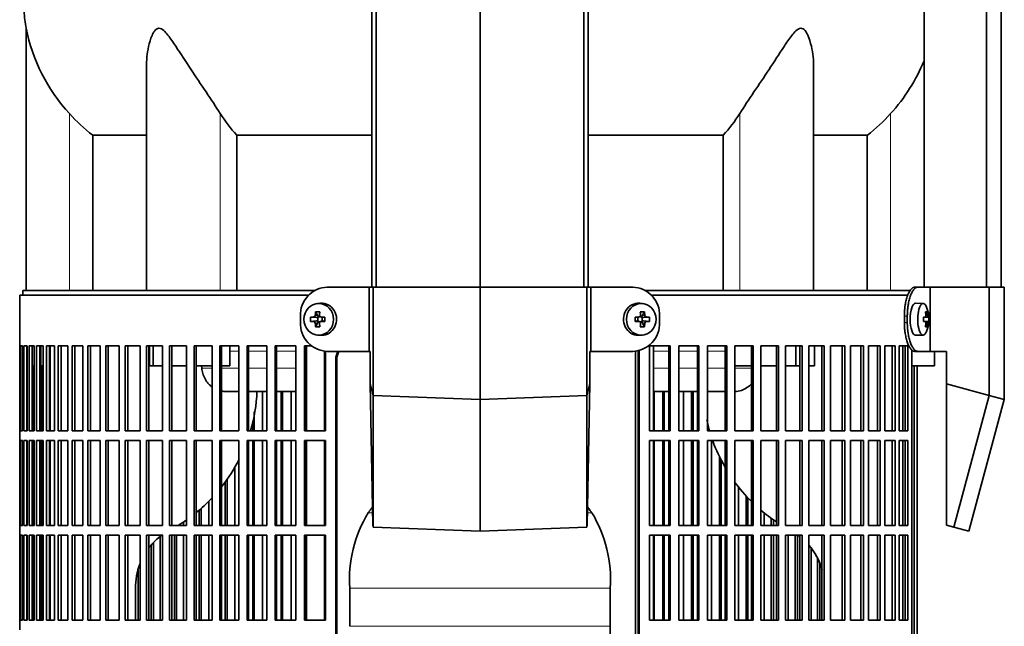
# Model space of a CAD drawing. Header units: millimetres. Extents: x 463 to 1347, y -1623 to 1574.
# Tile 12 of 20: x 470 to 777, y 20 to 209. Entities that reach past the tile are written whole.
import ezdxf

# ---------------------------------------------------------------- set-up
doc = ezdxf.new("R2010")
doc.units = ezdxf.units.MM
for name, color, linetype in [('LOW_334-3', 7, 'Continuous'), ('M5X8_UNI7687', 7, 'Continuous'), ('VSI344-454_FILTR', 7, 'Continuous'), ('VSI344-454_SUPPO', 7, 'Continuous'), ('VSI344-454_TERMI', 7, 'Continuous'), ('VSI344_DIFFUSORE', 7, 'Continuous')]:
    doc.layers.add(name, color=color, linetype=linetype)

# ---------------------------------------------------------------- blocks, each defined once
blk = doc.blocks.new('SE')
at = {"layer": 'LOW_334-3', "color": 7, "linetype": 'Continuous', "lineweight": 35}
for p, q in [((579.38, 787.69), (579.38, 125.69)), ((580.74, 125.69), (580.74, 787.69)), ((613.09, 125.69), (613.09, 787.69)), ((645.44, 125.69), (645.44, 787.69)), ((646.79, 787.69), (646.79, 125.69)), ((751.59, 787.69), (751.59, 125.69)), ((770.98, 125.69), (770.98, 787.69)), ((775.52, 125.69), (775.52, 787.69)), ((751.52, 321.19), (751.52, 125.69))]:
    blk.add_line(p, q, dxfattribs=at)
at = {"layer": 'M5X8_UNI7687', "color": 7, "linetype": 'Continuous', "lineweight": 35}
for p, q in [((563.31, 120.68), (562.46, 120.61)), ((663.72, 120.61), (662.87, 120.68)), ((751.24, 120.62), (748.89, 120.69)), ((561.82, 118.03), (562.58, 116.73)), ((664.36, 118.03), (663.59, 116.73)), ((752.4, 118.03), (751.99, 117.72)), ((560.27, 116.39), (562.12, 116.23)), ((560.27, 115), (562.12, 115.16)), ((561.82, 113.36), (562.58, 114.66)), ((562.52, 115.13), (562.52, 116.26)), ((562.69, 116.44), (563.31, 116.44)), ((563.27, 114.94), (562.69, 114.94)), ((563.39, 116.43), (563.98, 116.23)), ((563.98, 115.16), (563.39, 114.96)), ((563.93, 116.25), (563.93, 115.14)), ((564.66, 116.39), (564.06, 116.23)), ((564.66, 115), (564.06, 115.16)), ((661.51, 116.39), (662.12, 116.23)), ((661.51, 115), (662.12, 115.16)), ((662.2, 116.23), (662.79, 116.43)), ((662.79, 114.96), (662.2, 115.16)), ((662.25, 115.14), (662.25, 116.25)), ((662.84, 116.44), (663.49, 116.44)), ((663.49, 114.94), (662.87, 114.94)), ((664.36, 113.36), (663.59, 114.66)), ((663.66, 116.26), (663.66, 115.13)), ((665.9, 116.39), (664.06, 116.23)), ((665.9, 115), (664.06, 115.16)), ((751.36, 116.35), (751.94, 116.4)), ((751.94, 114.98), (751.36, 115.04)), ((752.96, 116.39), (751.37, 116.27)), ((752.96, 115), (751.37, 115.12)), ((752.4, 113.36), (751.99, 113.67)), ((562.46, 110.78), (563.31, 110.71)), ((662.87, 110.71), (663.72, 110.78)), ((748.89, 110.69), (751.24, 110.76))]:
    blk.add_line(p, q, dxfattribs=at)
at = {"layer": 'M5X8_UNI7687', "color": 4, "linetype": 'Continuous', "lineweight": 9}
for p, q in [((561.73, 116.9), (562.58, 116.73)), ((663.59, 116.73), (664.44, 116.9)), ((752.11, 116.86), (752.59, 116.9)), ((562.12, 116.23), (561.26, 116.4)), ((561.26, 114.98), (562.12, 115.16)), ((562.58, 114.66), (561.73, 114.49)), ((563.53, 116.4), (564.06, 116.23)), ((564.06, 115.16), (563.53, 114.98)), ((662.12, 116.23), (662.64, 116.4)), ((662.64, 114.98), (662.12, 115.16)), ((664.44, 114.49), (663.59, 114.66)), ((664.91, 116.4), (664.06, 116.23)), ((664.06, 115.16), (664.91, 114.98)), ((751.36, 116.35), (751.94, 116.4)), ((751.94, 114.98), (751.36, 115.04)), ((752.76, 116.4), (751.37, 116.28)), ((751.37, 115.11), (752.76, 114.98)), ((752.59, 114.49), (752.1, 114.53))]:
    blk.add_line(p, q, dxfattribs=at)
at = {"layer": 'M5X8_UNI7687', "color": 7, "linetype": 'Continuous', "lineweight": 35}
for centre, radius, start, end in [((561.23, 116.91), 0.507, 274.3811, 359.1806), ((563.54, 116.88), 0.476, 177.2742, 269.1642), ((662.63, 116.88), 0.476, 270.8359, 2.7257), ((664.95, 116.91), 0.507, 180.8192, 265.6192), ((743.05, 115.69), 10, 337.7946, 22.2054), ((571.44, 115.69), 11.19, 176.4519, 183.5481), ((561.23, 114.48), 0.507, 0.8192, 85.6192), ((563.54, 114.51), 0.476, 90.8359, 182.7257), ((530.71, 115.69), 33.96, 358.8317, 1.1683), ((695.46, 115.69), 33.96, 178.8317, 181.1683), ((662.63, 114.51), 0.476, 357.2742, 89.1642), ((664.95, 114.48), 0.507, 94.3811, 179.1806), ((654.73, 115.69), 11.19, 356.4519, 3.5481), ((743.36, 115.69), 9.62, 355.8727, 4.1273)]:
    blk.add_arc(centre, radius, start, end, dxfattribs=at)
for centre in [(562.81, 115.69), (663.36, 115.69)]:
    blk.add_ellipse(centre, major_axis=(0, -4.93), ratio=0.939693, dxfattribs=at)
for centre, major_axis, ratio, start_param, end_param in [((563.67, 115.69), (0, -5), 0.939693, 0, 3.218028), ((662.51, 115.69), (0, -5), 0.939693, 3.065157, 6.283185), ((748.87, 115.69), (0, -5), 0.34202, 3.141593, 6.283185), ((751.22, 115.69), (0, -4.93), 0.34202, 2.444185, 6.283185), ((565.93, 115.69), (0, 10), 0.422618, 1.335108, 1.449667), ((565.03, 112.63), (-8.99, 2.22), 0.549436, -1.223909, -1.074217), ((562.11, 116.73), (0.521, -0.505), 0.511875, 0.559691, 1.077892), ((565.64, 115.69), (0, 10), 0.258819, 1.335108, 1.449667), ((661.14, 112.63), (8.99, 2.22), 0.549436, 1.074217, 1.223909), ((660.54, 115.69), (0, 10), 0.258819, -1.449667, -1.335108), ((664.06, 116.73), (-0.521, -0.505), 0.511875, 5.205293, 5.723494), ((660.25, 115.69), (0, 10), 0.422618, -1.449667, -1.335108), ((745.12, 112.63), (7.67, 5.19), 0.199978, 0.212267, 0.361959), ((743.11, 115.69), (0, 10), 0.906308, 4.833518, 4.948078), ((743.01, 115.69), (0, 10), 0.965926, 4.833518, 4.948078), ((565.78, 115.54), (-9.99, 0.3), 0.0819, -1.099374, -0.984815), ((565.78, 115.85), (-9.99, -0.3), 0.0819, 0.984815, 1.099374), ((565.93, 115.69), (0, -10), 0.422618, -1.449667, -1.335108), ((562.11, 116.73), (0.805, -0.118), 0.613124, 4.809424, 5.327625), ((562.11, 114.66), (0.805, 0.118), 0.613124, 0.95556, 1.473761), ((562.28, 116.7), (0.03, -0.501), 0.939258, 0.461161, 0.987959), ((562.28, 114.69), (0.03, 0.501), 0.939258, 5.295226, 5.822024), ((562.11, 114.66), (0.521, 0.505), 0.511875, 5.205293, 5.723494), ((565.64, 115.69), (0, -10), 0.258819, -1.449667, -1.335108), ((565.78, 115.54), (-9.99, 0.3), 0.0819, -1.456192, -1.341632), ((565.78, 115.85), (-9.99, -0.3), 0.0819, 1.341632, 1.456192), ((564.06, 116.73), (0.052, 0.506), 0.51441, 3.025925, 3.331693), ((564.06, 114.66), (0.052, -0.506), 0.51441, 2.951492, 3.25726), ((660.39, 115.54), (9.99, 0.3), 0.0819, 1.341632, 1.456192), ((660.39, 115.85), (9.99, -0.3), 0.0819, -1.456192, -1.341632), ((662.12, 116.73), (-0.052, 0.506), 0.51441, 2.951492, 3.25726), ((662.12, 114.66), (-0.052, -0.506), 0.51441, 3.025925, 3.331693), ((660.54, 115.69), (0, -10), 0.258819, 1.335108, 1.449667), ((663.9, 116.7), (-0.03, -0.501), 0.939258, 5.295226, 5.822024), ((663.9, 114.69), (-0.03, 0.501), 0.939258, 0.461161, 0.987959), ((664.06, 114.66), (-0.521, 0.505), 0.511875, 0.559691, 1.077892), ((664.06, 116.73), (-0.805, -0.118), 0.613124, 0.95556, 1.473761), ((664.06, 114.66), (-0.805, 0.118), 0.613124, 4.809424, 5.327625), ((660.25, 115.69), (0, -10), 0.422618, 1.335108, 1.449667), ((660.39, 115.54), (9.99, 0.3), 0.0819, 0.984815, 1.099374), ((660.39, 115.85), (9.99, -0.3), 0.0819, -1.099374, -0.984815), ((743.06, 115.54), (9.97, 0.82), 0.029809, 0.468971, 0.583531), ((746.17, 115.69), (0, -9.26), 0.562348, 1.49595, 1.645642), ((743.06, 115.85), (9.97, -0.82), 0.029809, -0.583531, -0.468971), ((743.11, 115.69), (0, -10), 0.906308, 1.335108, 1.449667), ((743.01, 115.69), (0, -10), 0.965926, 1.335108, 1.449667), ((743.06, 115.54), (9.97, 0.82), 0.029809, 0.112154, 0.226713), ((743.06, 115.85), (9.97, -0.82), 0.029809, -0.226713, -0.112154), ((565.03, 118.76), (-8.99, -2.22), 0.549436, 1.074217, 1.223909), ((563.67, 115.69), (0, -5), 0.939693, 6.20675, 6.283185), ((662.51, 115.69), (0, -5), 0.939693, 0, 0.076435), ((661.14, 118.76), (8.99, -2.22), 0.549436, -1.223909, -1.074217), ((748.87, 115.69), (0, -5), 0.34202, 0, 0.010116), ((751.22, 115.69), (0, -4.93), 0.34202, 0, 0.697408), ((745.12, 118.76), (7.67, -5.19), 0.199978, -0.361959, -0.212267)]:
    blk.add_ellipse(centre, major_axis=major_axis, ratio=ratio, start_param=start_param, end_param=end_param, dxfattribs=at)
for points in [[(751.94, 116.4), (751.95, 116.4), (751.96, 116.41), (751.98, 116.41), (752, 116.43), (752.02, 116.44), (752.04, 116.46), (752.05, 116.49), (752.07, 116.52), (752.08, 116.55), (752.09, 116.59), (752.1, 116.63), (752.11, 116.67), (752.11, 116.71), (752.11, 116.76), (752.11, 116.8), (752.11, 116.85), (752.11, 116.88), (752.11, 116.9)], [(752.59, 116.9), (752.6, 116.88), (752.6, 116.85), (752.61, 116.8), (752.62, 116.76), (752.62, 116.71), (752.63, 116.67), (752.64, 116.63), (752.66, 116.59), (752.67, 116.55), (752.68, 116.52), (752.69, 116.49), (752.7, 116.46), (752.72, 116.44), (752.73, 116.43), (752.74, 116.41), (752.75, 116.41), (752.76, 116.4), (752.76, 116.4)], [(752.11, 114.49), (752.11, 114.5), (752.11, 114.54), (752.11, 114.59), (752.11, 114.63), (752.11, 114.67), (752.11, 114.72), (752.1, 114.76), (752.09, 114.8), (752.08, 114.84), (752.07, 114.87), (752.05, 114.9), (752.04, 114.92), (752.02, 114.95), (752, 114.96), (751.98, 114.97), (751.96, 114.98), (751.95, 114.98), (751.94, 114.98)], [(752.76, 114.98), (752.76, 114.98), (752.75, 114.98), (752.74, 114.97), (752.73, 114.96), (752.72, 114.95), (752.7, 114.92), (752.69, 114.9), (752.68, 114.87), (752.67, 114.84), (752.66, 114.8), (752.64, 114.76), (752.63, 114.72), (752.62, 114.67), (752.62, 114.63), (752.61, 114.59), (752.6, 114.54), (752.6, 114.5), (752.59, 114.49)]]:
    blk.add_open_spline(points, degree=3, dxfattribs=at)
at = {"layer": 'VSI344-454_FILTR', "color": 7, "linetype": 'Continuous', "lineweight": 35}
for p, q in [((559.67, 123.19), (469.59, 123.19)), ((469.59, 123.19), (469.59, 107.44)), ((666.51, 123.19), (746.49, 123.19)), ((469.59, 107.44), (469.71, 107.44)), ((469.59, 80.94), (469.59, 107.44)), ((469.71, 80.94), (469.71, 107.44)), ((469.87, 107.44), (470.48, 107.44)), ((469.87, 80.94), (469.87, 107.44)), ((470.48, 80.94), (470.48, 107.44)), ((470.85, 107.44), (471.95, 107.44)), ((470.85, 80.94), (470.85, 107.44)), ((471.83, 80.94), (471.83, 107.44)), ((471.95, 80.94), (471.95, 107.44)), ((472.52, 107.44), (474.1, 107.44)), ((472.52, 80.94), (472.52, 107.44)), ((473.49, 80.94), (473.49, 107.44)), ((474.1, 80.94), (474.1, 107.44)), ((474.87, 107.44), (476.93, 107.44)), ((474.87, 80.94), (474.87, 107.44)), ((475.83, 80.94), (475.83, 107.44)), ((476.93, 80.94), (476.93, 107.44)), ((477.9, 107.44), (480.42, 107.44)), ((477.9, 80.94), (477.9, 107.44)), ((478.83, 80.94), (478.83, 107.44)), ((480.42, 80.94), (480.42, 107.44)), ((481.58, 107.44), (484.56, 107.44)), ((481.58, 80.94), (481.58, 107.44)), ((482.49, 80.94), (482.49, 107.44)), ((484.56, 80.94), (484.56, 107.44)), ((485.91, 107.44), (489.32, 107.44)), ((485.91, 80.94), (485.91, 107.44)), ((486.79, 80.94), (486.79, 107.44)), ((489.32, 80.94), (489.32, 107.44)), ((490.86, 107.44), (494.69, 107.44)), ((490.86, 80.94), (490.86, 107.44)), ((491.7, 80.94), (491.7, 107.44)), ((494.69, 80.94), (494.69, 107.44)), ((496.4, 107.44), (500.63, 107.44)), ((496.4, 80.94), (496.4, 107.44)), ((497.2, 80.94), (497.2, 107.44)), ((500.63, 80.94), (500.63, 107.44)), ((502.51, 107.44), (507.13, 107.44)), ((502.51, 80.94), (502.51, 107.44)), ((503.27, 80.94), (503.27, 107.44)), ((507.13, 80.94), (507.13, 107.44)), ((509.16, 107.44), (514.13, 107.44)), ((509.16, 80.94), (509.16, 107.44)), ((509.87, 80.94), (509.87, 107.44)), ((514.13, 80.94), (514.13, 107.44)), ((516.32, 107.44), (521.63, 107.44)), ((516.32, 80.94), (516.32, 107.44)), ((516.97, 80.94), (516.97, 107.44)), ((521.63, 80.94), (521.63, 107.44)), ((523.94, 107.44), (529.56, 107.44)), ((523.94, 80.94), (523.94, 107.44)), ((524.55, 80.94), (524.55, 107.44)), ((529.56, 80.94), (529.56, 107.44)), ((532, 107.44), (537.9, 107.44)), ((532, 80.94), (532, 107.44)), ((532.55, 80.94), (532.55, 107.44)), ((537.9, 80.94), (537.9, 107.44)), ((540.46, 107.44), (546.61, 107.44)), ((540.46, 80.94), (540.46, 107.44)), ((540.95, 80.94), (540.95, 107.44)), ((546.61, 80.94), (546.61, 107.44)), ((549.27, 107.44), (555.65, 107.44)), ((549.27, 80.94), (549.27, 107.44)), ((549.69, 80.94), (549.69, 107.44)), ((555.65, 80.94), (555.65, 107.44)), ((558.39, 107.44), (560.52, 107.44)), ((558.39, 80.94), (558.39, 107.44)), ((558.75, 80.94), (558.75, 107.44)), ((665.9, 80.94), (665.9, 107.44)), ((665.9, 107.44), (672.38, 107.44)), ((671.99, 80.94), (671.99, 107.44)), ((672.38, 80.94), (672.38, 107.44)), ((675.08, 80.94), (675.08, 107.44)), ((675.08, 107.44), (681.35, 107.44)), ((680.89, 80.94), (680.89, 107.44)), ((681.35, 80.94), (681.35, 107.44)), ((683.96, 80.94), (683.96, 107.44)), ((683.96, 107.44), (689.99, 107.44)), ((689.47, 80.94), (689.47, 107.44)), ((689.99, 80.94), (689.99, 107.44)), ((692.49, 80.94), (692.49, 107.44)), ((692.49, 107.44), (698.25, 107.44)), ((697.68, 80.94), (697.68, 107.44)), ((698.25, 80.94), (698.25, 107.44)), ((700.63, 80.94), (700.63, 107.44)), ((700.63, 107.44), (706.1, 107.44)), ((705.47, 80.94), (705.47, 107.44)), ((706.1, 80.94), (706.1, 107.44)), ((708.35, 80.94), (708.35, 107.44)), ((708.35, 107.44), (713.5, 107.44)), ((712.81, 80.94), (712.81, 107.44)), ((713.5, 80.94), (713.5, 107.44)), ((715.61, 107.44), (720.4, 107.44)), ((715.61, 80.94), (715.61, 107.44)), ((719.67, 80.94), (719.67, 107.44)), ((720.4, 80.94), (720.4, 107.44)), ((722.36, 107.44), (726.79, 107.44)), ((722.36, 80.94), (722.36, 107.44)), ((726.01, 80.94), (726.01, 107.44)), ((726.79, 80.94), (726.79, 107.44)), ((728.58, 107.44), (732.62, 107.44)), ((728.58, 80.94), (728.58, 107.44)), ((731.8, 80.94), (731.8, 107.44)), ((732.62, 80.94), (732.62, 107.44)), ((734.24, 107.44), (737.86, 107.44)), ((734.24, 80.94), (734.24, 107.44)), ((737.01, 80.94), (737.01, 107.44)), ((737.86, 80.94), (737.86, 107.44)), ((739.31, 107.44), (742.5, 107.44)), ((739.31, 80.94), (739.31, 107.44)), ((741.61, 80.94), (741.61, 107.44)), ((742.5, 80.94), (742.5, 107.44)), ((743.77, 107.44), (746.51, 107.44)), ((743.77, 80.94), (743.77, 107.44)), ((745.59, 80.94), (745.59, 107.44)), ((746.51, 80.94), (746.51, 107.44)), ((564.96, 80.94), (564.96, 105.75)), ((662.41, -167.81), (662.41, 105.19)), ((662.75, -167.81), (662.75, 105.19)), ((747.72, -167.81), (747.72, 105.19)), ((568.15, -167.81), (568.15, 103.19)), ((568.46, -167.81), (568.46, 103.19)), ((473.92, 80.94), (473.92, 101.19)), ((476.39, 80.94), (476.39, 101.19)), ((748.42, -167.81), (748.42, 101.19)), ((749.37, -167.81), (749.37, 101.19)), ((545.28, 80.94), (545.28, 93.19)), ((551.09, 80.94), (551.09, 93.19)), ((551.55, 80.94), (551.55, 93.19)), ((554.19, 80.94), (554.19, 93.19)), ((667.42, 80.94), (667.42, 93.19)), ((670.1, 80.94), (670.1, 93.19)), ((670.53, 80.94), (670.53, 93.19)), ((676.48, 80.94), (676.48, 93.19)), ((679.07, 80.94), (679.07, 93.19)), ((679.56, 80.94), (679.56, 93.19)), ((542.73, 80.94), (542.73, 86.83)), ((542.22, 80.94), (542.22, 84.07)), ((469.59, 80.94), (469.71, 80.94)), ((469.59, 80.94), (469.59, 77.94)), ((469.87, 80.94), (470.48, 80.94)), ((470.85, 80.94), (471.95, 80.94)), ((472.52, 80.94), (474.1, 80.94)), ((474.87, 80.94), (476.93, 80.94)), ((477.9, 80.94), (480.42, 80.94)), ((481.58, 80.94), (484.56, 80.94)), ((485.91, 80.94), (489.32, 80.94)), ((490.86, 80.94), (494.69, 80.94)), ((496.4, 80.94), (500.63, 80.94)), ((502.51, 80.94), (507.13, 80.94)), ((509.16, 80.94), (514.13, 80.94)), ((516.32, 80.94), (521.63, 80.94)), ((523.94, 80.94), (529.56, 80.94)), ((532, 80.94), (537.9, 80.94)), ((540.46, 80.94), (546.61, 80.94)), ((549.27, 80.94), (555.65, 80.94)), ((558.39, 80.94), (564.96, 80.94)), ((665.9, 80.94), (672.38, 80.94)), ((675.08, 80.94), (681.35, 80.94)), ((683.96, 80.94), (689.99, 80.94)), ((692.49, 80.94), (698.25, 80.94)), ((700.63, 80.94), (706.1, 80.94)), ((708.35, 80.94), (713.5, 80.94)), ((715.61, 80.94), (720.4, 80.94)), ((722.36, 80.94), (726.79, 80.94)), ((728.58, 80.94), (732.62, 80.94)), ((734.24, 80.94), (737.86, 80.94)), ((739.31, 80.94), (742.5, 80.94)), ((743.77, 80.94), (746.51, 80.94)), ((469.59, 77.94), (469.71, 77.94)), ((469.59, 51.44), (469.59, 77.94)), ((469.71, 51.44), (469.71, 77.94)), ((469.87, 77.94), (470.48, 77.94)), ((469.87, 51.44), (469.87, 77.94)), ((470.48, 51.44), (470.48, 77.94)), ((470.85, 77.94), (471.95, 77.94)), ((470.85, 51.44), (470.85, 77.94)), ((471.83, 51.44), (471.83, 77.94)), ((471.95, 51.44), (471.95, 77.94)), ((472.52, 77.94), (474.1, 77.94)), ((472.52, 51.44), (472.52, 77.94)), ((473.49, 51.44), (473.49, 77.94)), ((473.92, 51.44), (473.92, 77.94)), ((474.1, 51.44), (474.1, 77.94)), ((474.87, 77.94), (476.93, 77.94)), ((474.87, 51.44), (474.87, 77.94)), ((475.83, 51.44), (475.83, 77.94)), ((476.39, 51.44), (476.39, 77.94)), ((476.93, 51.44), (476.93, 77.94)), ((477.9, 77.94), (480.42, 77.94)), ((477.9, 51.44), (477.9, 77.94)), ((478.83, 51.44), (478.83, 77.94)), ((480.42, 51.44), (480.42, 77.94)), ((481.58, 77.94), (484.56, 77.94)), ((481.58, 51.44), (481.58, 77.94)), ((482.49, 51.44), (482.49, 77.94)), ((484.56, 51.44), (484.56, 77.94)), ((485.91, 77.94), (489.32, 77.94)), ((485.91, 51.44), (485.91, 77.94)), ((486.79, 51.44), (486.79, 77.94)), ((489.32, 51.44), (489.32, 77.94)), ((490.86, 77.94), (494.69, 77.94)), ((490.86, 51.44), (490.86, 77.94)), ((491.7, 51.44), (491.7, 77.94)), ((494.69, 51.44), (494.69, 77.94)), ((496.4, 77.94), (500.63, 77.94)), ((496.4, 51.44), (496.4, 77.94)), ((497.2, 51.44), (497.2, 77.94)), ((500.63, 51.44), (500.63, 77.94)), ((502.51, 77.94), (507.13, 77.94)), ((502.51, 51.44), (502.51, 77.94)), ((503.27, 51.44), (503.27, 77.94)), ((507.13, 51.44), (507.13, 77.94)), ((509.16, 77.94), (514.13, 77.94)), ((509.16, 51.44), (509.16, 77.94)), ((509.87, 51.44), (509.87, 77.94)), ((514.13, 51.44), (514.13, 77.94)), ((516.32, 77.94), (521.63, 77.94)), ((516.32, 51.44), (516.32, 77.94)), ((516.97, 51.44), (516.97, 77.94)), ((521.63, 51.44), (521.63, 77.94)), ((523.94, 77.94), (529.56, 77.94)), ((523.94, 51.44), (523.94, 77.94)), ((524.55, 51.44), (524.55, 77.94)), ((529.56, 51.44), (529.56, 77.94)), ((532, 77.94), (537.9, 77.94)), ((532, 51.44), (532, 77.94)), ((532.55, 51.44), (532.55, 77.94)), ((537.9, 51.44), (537.9, 77.94)), ((540.46, 77.94), (546.61, 77.94)), ((540.46, 51.44), (540.46, 77.94)), ((540.95, 51.44), (540.95, 77.94)), ((542.22, 51.44), (542.22, 77.94)), ((542.73, 51.44), (542.73, 77.94)), ((545.28, 51.44), (545.28, 77.94)), ((546.61, 51.44), (546.61, 77.94)), ((549.27, 77.94), (555.65, 77.94)), ((549.27, 51.44), (549.27, 77.94)), ((549.69, 51.44), (549.69, 77.94)), ((551.09, 51.44), (551.09, 77.94)), ((551.55, 51.44), (551.55, 77.94)), ((554.19, 51.44), (554.19, 77.94)), ((555.65, 51.44), (555.65, 77.94)), ((558.39, 77.94), (564.96, 77.94)), ((558.39, 51.44), (558.39, 77.94)), ((558.75, 51.44), (558.75, 77.94)), ((564.96, 51.44), (564.96, 77.94)), ((665.9, 51.44), (665.9, 77.94)), ((665.9, 77.94), (672.38, 77.94)), ((667.42, 51.44), (667.42, 77.94)), ((670.1, 51.44), (670.1, 77.94)), ((670.53, 51.44), (670.53, 77.94)), ((671.99, 51.44), (671.99, 77.94)), ((672.38, 51.44), (672.38, 77.94)), ((675.08, 51.44), (675.08, 77.94)), ((675.08, 77.94), (681.35, 77.94)), ((676.48, 51.44), (676.48, 77.94)), ((679.07, 51.44), (679.07, 77.94)), ((679.56, 51.44), (679.56, 77.94)), ((680.89, 51.44), (680.89, 77.94)), ((681.35, 51.44), (681.35, 77.94)), ((683.96, 51.44), (683.96, 77.94)), ((683.96, 77.94), (689.99, 77.94)), ((685.23, 51.44), (685.23, 77.94)), ((689.47, 51.44), (689.47, 77.94)), ((689.99, 51.44), (689.99, 77.94)), ((692.49, 51.44), (692.49, 77.94)), ((692.49, 77.94), (698.25, 77.94)), ((697.68, 51.44), (697.68, 77.94)), ((698.25, 51.44), (698.25, 77.94)), ((700.63, 51.44), (700.63, 77.94)), ((700.63, 77.94), (706.1, 77.94)), ((705.47, 51.44), (705.47, 77.94)), ((706.1, 51.44), (706.1, 77.94)), ((708.35, 51.44), (708.35, 77.94)), ((708.35, 77.94), (713.5, 77.94)), ((712.81, 51.44), (712.81, 77.94)), ((713.5, 51.44), (713.5, 77.94)), ((715.61, 77.94), (720.4, 77.94)), ((715.61, 51.44), (715.61, 77.94)), ((719.67, 51.44), (719.67, 77.94)), ((720.4, 51.44), (720.4, 77.94)), ((722.36, 77.94), (726.79, 77.94)), ((722.36, 51.44), (722.36, 77.94)), ((726.01, 51.44), (726.01, 77.94)), ((726.79, 51.44), (726.79, 77.94)), ((728.58, 77.94), (732.62, 77.94)), ((728.58, 51.44), (728.58, 77.94)), ((731.8, 51.44), (731.8, 77.94)), ((732.62, 51.44), (732.62, 77.94)), ((734.24, 77.94), (737.86, 77.94)), ((734.24, 51.44), (734.24, 77.94)), ((737.01, 51.44), (737.01, 77.94)), ((737.86, 51.44), (737.86, 77.94)), ((739.31, 77.94), (742.5, 77.94)), ((739.31, 51.44), (739.31, 77.94)), ((741.61, 51.44), (741.61, 77.94)), ((742.5, 51.44), (742.5, 77.94)), ((743.77, 77.94), (746.51, 77.94)), ((743.77, 51.44), (743.77, 77.94)), ((745.59, 51.44), (745.59, 77.94)), ((746.51, 51.44), (746.51, 77.94)), ((687.72, 51.44), (687.72, 73.01)), ((688.27, 51.44), (688.27, 71.9)), ((536.7, 51.44), (536.7, 69.7)), ((533.68, 51.44), (533.68, 64.95)), ((534.26, 51.44), (534.26, 65.82)), ((693.62, 51.44), (693.62, 63.4)), ((528.5, 51.44), (528.5, 58.87)), ((696.01, 51.44), (696.01, 60.55)), ((696.61, 51.44), (696.61, 59.93)), ((525.54, 51.44), (525.54, 56.07)), ((526.17, 51.44), (526.17, 56.63)), ((520.7, 51.44), (520.7, 52.5)), ((701.63, 51.44), (701.63, 55.24)), ((703.89, 51.44), (703.89, 53.52)), ((704.55, 51.44), (704.55, 53.08)), ((469.59, 51.44), (469.71, 51.44)), ((469.59, 51.44), (469.59, 48.44)), ((469.87, 51.44), (470.48, 51.44)), ((470.85, 51.44), (471.95, 51.44)), ((472.52, 51.44), (474.1, 51.44)), ((474.87, 51.44), (476.93, 51.44)), ((477.9, 51.44), (480.42, 51.44)), ((481.58, 51.44), (484.56, 51.44)), ((485.91, 51.44), (489.32, 51.44)), ((490.86, 51.44), (494.69, 51.44)), ((496.4, 51.44), (500.63, 51.44)), ((502.51, 51.44), (507.13, 51.44)), ((509.16, 51.44), (514.13, 51.44)), ((516.32, 51.44), (521.63, 51.44)), ((523.94, 51.44), (529.56, 51.44)), ((532, 51.44), (537.9, 51.44)), ((540.46, 51.44), (546.61, 51.44)), ((549.27, 51.44), (555.65, 51.44)), ((558.39, 51.44), (564.96, 51.44)), ((665.9, 51.44), (672.38, 51.44)), ((675.08, 51.44), (681.35, 51.44)), ((683.96, 51.44), (689.99, 51.44)), ((692.49, 51.44), (698.25, 51.44)), ((700.63, 51.44), (706.1, 51.44)), ((708.35, 51.44), (713.5, 51.44)), ((715.61, 51.44), (720.4, 51.44)), ((722.36, 51.44), (726.79, 51.44)), ((728.58, 51.44), (732.62, 51.44)), ((734.24, 51.44), (737.86, 51.44)), ((739.31, 51.44), (742.5, 51.44)), ((743.77, 51.44), (746.51, 51.44)), ((469.59, 48.44), (469.71, 48.44)), ((469.59, 21.94), (469.59, 48.44)), ((469.71, 21.94), (469.71, 48.44)), ((469.87, 48.44), (470.48, 48.44)), ((469.87, 21.94), (469.87, 48.44)), ((470.48, 21.94), (470.48, 48.44)), ((470.85, 48.44), (471.95, 48.44)), ((470.85, 21.94), (470.85, 48.44)), ((471.83, 21.94), (471.83, 48.44)), ((471.95, 21.94), (471.95, 48.44)), ((472.52, 48.44), (474.1, 48.44)), ((472.52, 21.94), (472.52, 48.44)), ((473.49, 21.94), (473.49, 48.44)), ((473.92, 21.94), (473.92, 48.44)), ((474.1, 21.94), (474.1, 48.44)), ((474.87, 48.44), (476.93, 48.44)), ((474.87, 21.94), (474.87, 48.44)), ((475.83, 21.94), (475.83, 48.44)), ((476.39, 21.94), (476.39, 48.44)), ((476.93, 21.94), (476.93, 48.44)), ((477.9, 48.44), (480.42, 48.44)), ((477.9, 21.94), (477.9, 48.44)), ((478.83, 21.94), (478.83, 48.44)), ((480.42, 21.94), (480.42, 48.44)), ((481.58, 48.44), (484.56, 48.44)), ((481.58, 21.94), (481.58, 48.44)), ((482.49, 21.94), (482.49, 48.44)), ((484.56, 21.94), (484.56, 48.44)), ((485.91, 48.44), (489.32, 48.44)), ((485.91, 21.94), (485.91, 48.44)), ((486.79, 21.94), (486.79, 48.44)), ((489.32, 21.94), (489.32, 48.44)), ((490.86, 48.44), (494.69, 48.44)), ((490.86, 21.94), (490.86, 48.44)), ((491.7, 21.94), (491.7, 48.44)), ((494.69, 21.94), (494.69, 48.44)), ((496.4, 48.44), (500.63, 48.44)), ((496.4, 21.94), (496.4, 48.44)), ((497.2, 21.94), (497.2, 48.44)), ((500.63, 21.94), (500.63, 48.44)), ((502.51, 48.44), (507.13, 48.44)), ((502.51, 21.94), (502.51, 48.44)), ((503.27, 21.94), (503.27, 48.44)), ((507.13, 21.94), (507.13, 48.44)), ((509.16, 48.44), (514.13, 48.44)), ((509.16, 21.94), (509.16, 48.44)), ((509.87, 21.94), (509.87, 48.44)), ((511.3, 21.94), (511.3, 46.09)), ((513.36, 21.94), (513.36, 47.98)), ((514.13, 21.94), (514.13, 48.44)), ((516.32, 48.44), (521.63, 48.44)), ((516.32, 21.94), (516.32, 48.44)), ((516.97, 21.94), (516.97, 48.44)), ((517.82, 21.94), (517.82, 48.44)), ((518.5, 21.94), (518.5, 48.44)), ((520.7, 21.94), (520.7, 48.44)), ((521.63, 21.94), (521.63, 48.44)), ((523.94, 48.44), (529.56, 48.44)), ((523.94, 21.94), (523.94, 48.44)), ((524.55, 21.94), (524.55, 48.44)), ((525.54, 21.94), (525.54, 48.44)), ((526.17, 21.94), (526.17, 48.44)), ((528.5, 21.94), (528.5, 48.44)), ((529.56, 21.94), (529.56, 48.44)), ((532, 48.44), (537.9, 48.44)), ((532, 21.94), (532, 48.44)), ((532.55, 21.94), (532.55, 48.44)), ((533.68, 21.94), (533.68, 48.44)), ((534.26, 21.94), (534.26, 48.44)), ((536.7, 21.94), (536.7, 48.44)), ((537.9, 21.94), (537.9, 48.44)), ((540.46, 48.44), (546.61, 48.44)), ((540.46, 21.94), (540.46, 48.44)), ((540.95, 21.94), (540.95, 48.44)), ((542.22, 21.94), (542.22, 48.44)), ((542.73, 21.94), (542.73, 48.44)), ((545.28, 21.94), (545.28, 48.44)), ((546.61, 21.94), (546.61, 48.44)), ((549.27, 48.44), (555.65, 48.44)), ((549.27, 21.94), (549.27, 48.44)), ((549.69, 21.94), (549.69, 48.44)), ((551.09, 21.94), (551.09, 48.44)), ((551.55, 21.94), (551.55, 48.44)), ((554.19, 21.94), (554.19, 48.44)), ((555.65, 21.94), (555.65, 48.44)), ((558.39, 48.44), (564.96, 48.44)), ((558.39, 21.94), (558.39, 48.44)), ((558.75, 21.94), (558.75, 48.44)), ((564.96, 21.94), (564.96, 48.44)), ((665.9, 21.94), (665.9, 48.44)), ((665.9, 48.44), (672.38, 48.44)), ((667.42, 21.94), (667.42, 48.44)), ((670.1, 21.94), (670.1, 48.44)), ((670.53, 21.94), (670.53, 48.44)), ((671.99, 21.94), (671.99, 48.44)), ((672.38, 21.94), (672.38, 48.44)), ((675.08, 21.94), (675.08, 48.44)), ((675.08, 48.44), (681.35, 48.44)), ((676.48, 21.94), (676.48, 48.44)), ((679.07, 21.94), (679.07, 48.44)), ((679.56, 21.94), (679.56, 48.44)), ((680.89, 21.94), (680.89, 48.44)), ((681.35, 21.94), (681.35, 48.44)), ((683.96, 21.94), (683.96, 48.44)), ((683.96, 48.44), (689.99, 48.44)), ((685.23, 21.94), (685.23, 48.44)), ((687.72, 21.94), (687.72, 48.44)), ((688.27, 21.94), (688.27, 48.44)), ((689.47, 21.94), (689.47, 48.44)), ((689.99, 21.94), (689.99, 48.44)), ((692.49, 21.94), (692.49, 48.44)), ((692.49, 48.44), (698.25, 48.44)), ((693.62, 21.94), (693.62, 48.44)), ((696.01, 21.94), (696.01, 48.44)), ((696.61, 21.94), (696.61, 48.44)), ((697.68, 21.94), (697.68, 48.44)), ((698.25, 21.94), (698.25, 48.44)), ((700.63, 21.94), (700.63, 48.44)), ((700.63, 48.44), (706.1, 48.44)), ((701.63, 21.94), (701.63, 48.44)), ((703.89, 21.94), (703.89, 48.44)), ((704.55, 21.94), (704.55, 48.44)), ((705.47, 21.94), (705.47, 48.44)), ((706.1, 21.94), (706.1, 48.44)), ((708.35, 21.94), (708.35, 48.44)), ((708.35, 48.44), (713.5, 48.44)), ((709.2, 21.94), (709.2, 48.44)), ((711.33, 21.94), (711.33, 48.44)), ((712.04, 21.94), (712.04, 48.44)), ((712.81, 21.94), (712.81, 48.44)), ((713.5, 21.94), (713.5, 48.44)), ((715.61, 48.44), (720.4, 48.44)), ((715.61, 21.94), (715.61, 48.44)), ((719.67, 21.94), (719.67, 48.44)), ((720.4, 21.94), (720.4, 48.44)), ((722.36, 48.44), (726.79, 48.44)), ((722.36, 21.94), (722.36, 48.44)), ((726.01, 21.94), (726.01, 48.44)), ((726.79, 21.94), (726.79, 48.44)), ((728.58, 48.44), (732.62, 48.44)), ((728.58, 21.94), (728.58, 48.44)), ((731.8, 21.94), (731.8, 48.44)), ((732.62, 21.94), (732.62, 48.44)), ((734.24, 48.44), (737.86, 48.44)), ((734.24, 21.94), (734.24, 48.44)), ((737.01, 21.94), (737.01, 48.44)), ((737.86, 21.94), (737.86, 48.44)), ((739.31, 48.44), (742.5, 48.44)), ((739.31, 21.94), (739.31, 48.44)), ((741.61, 21.94), (741.61, 48.44)), ((742.5, 21.94), (742.5, 48.44)), ((743.77, 48.44), (746.51, 48.44)), ((743.77, 21.94), (743.77, 48.44)), ((745.59, 21.94), (745.59, 48.44)), ((746.51, 21.94), (746.51, 48.44)), ((510.57, 21.94), (510.57, 45.29)), ((716.31, 21.94), (716.31, 44.41)), ((718.29, 21.94), (718.29, 41.12)), ((506.5, 21.94), (506.5, 37.54)), ((719.05, 21.94), (719.05, 39.37)), ((469.59, 21.94), (469.71, 21.94)), ((469.59, 21.94), (469.59, 18.94)), ((469.87, 21.94), (470.48, 21.94)), ((470.85, 21.94), (471.95, 21.94)), ((472.52, 21.94), (474.1, 21.94)), ((474.87, 21.94), (476.93, 21.94)), ((477.9, 21.94), (480.42, 21.94)), ((481.58, 21.94), (484.56, 21.94)), ((485.91, 21.94), (489.32, 21.94)), ((490.86, 21.94), (494.69, 21.94)), ((496.4, 21.94), (500.63, 21.94)), ((502.51, 21.94), (507.13, 21.94)), ((509.16, 21.94), (514.13, 21.94)), ((516.32, 21.94), (521.63, 21.94)), ((523.94, 21.94), (529.56, 21.94)), ((532, 21.94), (537.9, 21.94)), ((540.46, 21.94), (546.61, 21.94)), ((549.27, 21.94), (555.65, 21.94)), ((558.39, 21.94), (564.96, 21.94)), ((665.9, 21.94), (672.38, 21.94)), ((675.08, 21.94), (681.35, 21.94)), ((683.96, 21.94), (689.99, 21.94)), ((692.49, 21.94), (698.25, 21.94)), ((700.63, 21.94), (706.1, 21.94)), ((708.35, 21.94), (713.5, 21.94)), ((715.61, 21.94), (720.4, 21.94)), ((722.36, 21.94), (726.79, 21.94)), ((728.58, 21.94), (732.62, 21.94)), ((734.24, 21.94), (737.86, 21.94)), ((739.31, 21.94), (742.5, 21.94)), ((743.77, 21.94), (746.51, 21.94))]:
    blk.add_line(p, q, dxfattribs=at)
at = {"layer": 'VSI344-454_FILTR', "color": 4, "linetype": 'Continuous', "lineweight": 9}
for p, q in [((662.41, 105.19), (662.75, 105.19)), ((568.15, 103.19), (568.46, 103.19))]:
    blk.add_line(p, q, dxfattribs=at)
at = {"layer": 'VSI344-454_FILTR', "color": 7, "linetype": 'Continuous', "lineweight": 35}
for centre, radius, start, end in [((573.03, 103.31), 4.88, 150.0949, 181.3903), ((573.34, 103.31), 4.88, 150.0951, 181.3906), ((659.5, 105.28), 2.91, 358.2371, 11.7325), ((659.84, 105.28), 2.91, 358.2712, 13.6934)]:
    blk.add_arc(centre, radius, start, end, dxfattribs=at)
blk.add_open_spline([(747.72, 105.19), (747.72, 105.25), (747.72, 105.36), (747.72, 105.53), (747.73, 105.7), (747.74, 105.86), (747.75, 105.99), (747.76, 106.06), (747.76, 106.08)], degree=3, knots=[0, 0, 0, 0, 0.036048, 0.0717931, 0.107348, 0.1428269, 0.1783448, 0.1918044, 0.1918044, 0.1918044, 0.1918044], dxfattribs=at)
at = {"layer": 'VSI344-454_SUPPO', "color": 7, "linetype": 'Continuous', "lineweight": 35}
for p, q in [((561.65, 124.69), (470.59, 124.69)), ((470.59, 124.69), (470.59, 123.19)), ((664.49, 124.69), (747.35, 124.69)), ((476.18, 101.19), (476.18, 107.44)), ((479.08, 80.94), (479.08, 107.44)), ((510.02, 101.19), (510.02, 107.44)), ((511.23, 101.19), (511.23, 107.44)), ((535.14, 101.19), (535.14, 107.44)), ((559.02, 80.94), (559.02, 107.44)), ((667.16, 80.94), (667.16, 107.44)), ((711.54, 101.19), (711.54, 107.44)), ((717.4, 101.19), (717.4, 107.44)), ((744.93, 80.94), (744.93, 107.44)), ((564.62, 80.94), (564.62, 105.78)), ((661.56, -172.31), (661.56, 105.78)), ((754.73, 101.19), (754.73, 105.69)), ((471.83, 101.19), (471.95, 101.19)), ((473.49, 101.19), (474.1, 101.19)), ((475.83, 101.19), (476.18, 101.19)), ((476.18, 101.19), (476.93, 101.19)), ((478.83, 101.19), (479.08, 101.19)), ((510.02, 101.19), (511.23, 101.19)), ((511.23, 101.19), (514.13, 101.19)), ((516.97, 101.19), (521.63, 101.19)), ((524.55, 101.19), (529.56, 101.19)), ((526.36, 100.5), (526.31, 101.19)), ((532.55, 101.19), (535.14, 101.19)), ((692.49, 101.19), (697.68, 101.19)), ((700.63, 101.19), (705.47, 101.19)), ((708.35, 101.19), (711.54, 101.19)), ((711.54, 101.19), (712.81, 101.19)), ((715.61, 101.19), (717.4, 101.19)), ((747.72, 101.19), (754.73, 101.19)), ((533.73, 93.19), (537.9, 93.19)), ((540.95, 93.19), (546.61, 93.19)), ((549.69, 93.19), (555.65, 93.19)), ((558.75, 93.19), (559.02, 93.19)), ((667.16, 93.19), (671.99, 93.19)), ((675.08, 93.19), (680.89, 93.19)), ((683.96, 93.19), (689.47, 93.19)), ((479.08, 51.44), (479.08, 77.94)), ((559.02, 51.44), (559.02, 77.94)), ((564.62, 51.44), (564.62, 77.94)), ((667.16, 51.44), (667.16, 77.94)), ((744.93, 51.44), (744.93, 77.94)), ((479.08, 21.94), (479.08, 48.44)), ((559.02, 21.94), (559.02, 48.44)), ((564.62, 21.94), (564.62, 48.44)), ((667.16, 21.94), (667.16, 48.44)), ((744.93, 21.94), (744.93, 48.44)), ((505.73, 21.94), (505.73, 31.84)), ((572.47, 19.99), (572.47, 31.84)), ((653.7, 19.99), (653.7, 31.84))]:
    blk.add_line(p, q, dxfattribs=at)
at = {"layer": 'VSI344-454_SUPPO', "color": 4, "linetype": 'Continuous', "lineweight": 9}
for p, q in [((537.9, 105.72), (535.14, 105.72)), ((546.61, 105.72), (540.95, 105.72)), ((555.65, 105.72), (549.69, 105.72)), ((559.02, 105.72), (558.75, 105.72)), ((671.99, 105.72), (667.16, 105.72)), ((680.89, 105.72), (675.08, 105.72)), ((689.47, 105.72), (683.96, 105.72)), ((526.36, 100.5), (529.56, 100.5)), ((532.55, 100.5), (537.9, 100.5)), ((540.95, 100.5), (546.61, 100.5)), ((549.69, 100.5), (555.65, 100.5)), ((558.75, 100.5), (559.02, 100.5)), ((667.16, 100.5), (671.99, 100.5)), ((675.08, 100.5), (680.89, 100.5)), ((683.96, 100.5), (689.47, 100.5)), ((692.49, 100.5), (697.68, 100.5)), ((578.23, 55.41), (579.56, 55.41)), ((646.61, 55.41), (647.95, 55.41)), ((572.47, 31.84), (653.7, 31.84)), ((572.47, 19.99), (653.7, 19.99))]:
    blk.add_line(p, q, dxfattribs=at)
at = {"layer": 'VSI344-454_SUPPO', "color": 7, "linetype": 'Continuous', "lineweight": 35}
for centre, radius, start, end in [((492.19, 95.34), 51.42, 343.6858, 357.6009), ((733.99, 95.34), 51.42, 192.3571, 196.313), ((733.99, 95.34), 51.42, 199.8616, 209.9063), ((492.19, 95.34), 51.42, 321.6848, 332.9953), ((733.99, 95.34), 51.42, 216.1094, 225.1257), ((492.19, 95.34), 51.42, 308.9404, 316.5149), ((613.16, 34.39), 40.77, 148.9671, 183.585), ((613.02, 34.39), 40.77, 356.415, 31.0329), ((733.99, 95.34), 51.42, 229.5805, 236.3253), ((492.19, 95.34), 51.42, 301.3156, 304.8529), ((525.88, 32.18), 20.16, 125.6459, 142.6276), ((700.29, 32.18), 20.16, 51.6045, 53.6737), ((700.29, 32.18), 20.16, 15.4533, 40.5598), ((525.88, 32.18), 20.16, 159.0279, 180.9633), ((422.25, 18.62), 231.46, 347.1147, 0.3408)]:
    blk.add_arc(centre, radius, start, end, dxfattribs=at)
for points, knots in [([(526.36, 100.5), (526.4, 100.21), (526.46, 99.63), (526.67, 98.76), (526.97, 97.91), (527.36, 97.09), (527.85, 96.31), (528.43, 95.58), (529.01, 95.02), (529.4, 94.7), (529.55, 94.59)], [0, 0, 0, 0, 0.0417365, 0.0843208, 0.127753, 0.1720331, 0.2171609, 0.2631364, 0.3099596, 0.3384804, 0.3384804, 0.3384804, 0.3384804]), ([(692.49, 93.2), (693.2, 93.2), (694.55, 93.42), (696.33, 94.29), (697.31, 95.13), (697.73, 95.6), (697.74, 95.61)], [0.4352553, 0.4352553, 0.4352553, 0.4352553, 0.5449277, 0.642686, 0.7370741, 0.7373664, 0.7373664, 0.7373664, 0.7373664]), ([(647.95, 55.41), (647.73, 55.68), (647.29, 56.24), (646.86, 56.85), (646.64, 57.18)], [0, 0, 0, 0, 0.03696213, 0.07547763, 0.07547763, 0.07547763, 0.07547763])]:
    blk.add_open_spline(points, degree=3, knots=knots, dxfattribs=at)
for points, degree in [([(532.54, 93.3), (532.97, 93.23), (533.41, 93.19), (533.85, 93.2)], 3), ([(578.23, 55.41), (578.9, 56.23), (579.55, 57.2)], 2)]:
    blk.add_open_spline(points, degree=degree, dxfattribs=at)
at = {"layer": 'VSI344-454_TERMI', "color": 7, "linetype": 'Continuous', "lineweight": 35}
for p, q in [((565.49, 125.69), (578.5, 125.69)), ((578.5, 125.69), (579.79, 125.69)), ((578.5, 105.69), (578.5, 125.69)), ((579.79, 125.69), (613.09, 125.69)), ((579.79, 91.95), (579.79, 125.69)), ((613.09, 125.69), (646.38, 125.69)), ((613.09, 90.69), (613.09, 125.69)), ((646.38, 125.69), (647.67, 125.69)), ((646.38, 91.95), (646.38, 125.69)), ((660.68, 125.69), (647.67, 125.69)), ((647.67, 125.69), (647.67, 105.69)), ((748.6, 125.69), (749.52, 125.69)), ((749.52, 125.69), (753.39, 125.69)), ((753.39, 125.69), (771.86, 125.69)), ((753.39, 105.69), (753.39, 125.69)), ((771.86, 125.69), (776.53, 125.69)), ((771.86, 91.95), (771.86, 125.69)), ((776.53, 90.69), (776.53, 125.69)), ((557.09, 116.69), (557.09, 114.69)), ((669.09, 116.69), (669.09, 114.69)), ((745.37, 116.69), (745.37, 114.69)), ((746.29, 116.69), (746.29, 114.69)), ((565.49, 105.69), (578.5, 105.69)), ((578.5, 105.69), (578.86, 105.69)), ((578.86, 95.52), (578.86, 105.69)), ((647.31, 95.52), (647.31, 105.69)), ((647.67, 105.69), (647.31, 105.69)), ((660.68, 105.69), (647.67, 105.69)), ((749.52, 105.69), (748.6, 105.69)), ((749.52, 105.69), (753.39, 105.69)), ((753.39, 105.69), (758.51, 105.69)), ((758.51, 95.52), (758.51, 105.69)), ((578.86, 95.52), (579.79, 91.95)), ((579.63, 51.48), (578.86, 95.52)), ((646.38, 91.95), (647.31, 95.52)), ((646.54, 51.48), (647.31, 95.52)), ((758.51, 95.52), (771.86, 91.95)), ((758.51, 51.48), (758.51, 95.52)), ((579.79, 91.95), (613.09, 90.69)), ((579.79, 91.95), (579.79, 50.86)), ((613.09, 90.69), (646.38, 91.95)), ((613.09, 90.69), (613.09, 49.6)), ((646.38, 91.95), (646.38, 50.86)), ((771.86, 91.95), (760.85, 50.86)), ((776.53, 90.69), (765.52, 49.6)), ((771.86, 91.95), (776.53, 90.69)), ((579.79, 50.86), (579.63, 51.48)), ((613.09, 49.6), (579.79, 50.86)), ((646.38, 50.86), (613.09, 49.6)), ((646.54, 51.48), (646.38, 50.86)), ((760.85, 50.86), (758.51, 51.48)), ((765.52, 49.6), (760.85, 50.86))]:
    blk.add_line(p, q, dxfattribs=at)
at = {"layer": 'VSI344-454_TERMI', "color": 4, "linetype": 'Continuous', "lineweight": 9}
for p, q in [((745.37, 116.69), (746.29, 116.69)), ((746.29, 114.69), (745.37, 114.69))]:
    blk.add_line(p, q, dxfattribs=at)
at = {"layer": 'VSI344-454_TERMI', "color": 7, "linetype": 'Continuous', "lineweight": 35}
for centre, radius, start, end in [((565.77, 117.01), 8.69, 91.8217, 182.0915), ((660.43, 117.03), 8.67, 357.778, 88.3088), ((565.75, 114.36), 8.67, 177.778, 268.3088), ((660.41, 114.38), 8.69, 271.8217, 2.0915)]:
    blk.add_arc(centre, radius, start, end, dxfattribs=at)
for points, knots in [([(745.37, 116.69), (745.37, 116.79), (745.37, 116.99), (745.38, 117.29), (745.39, 117.58), (745.4, 117.87), (745.42, 118.16), (745.44, 118.45), (745.46, 118.74), (745.49, 119.02), (745.52, 119.3), (745.56, 119.59), (745.59, 119.87), (745.66, 120.32), (745.78, 120.94), (745.95, 121.7), (746.15, 122.41), (746.37, 123.07), (746.61, 123.67), (746.87, 124.19), (747.14, 124.65), (747.39, 124.98), (747.62, 125.22), (747.82, 125.4), (748.01, 125.53), (748.21, 125.62), (748.4, 125.68), (748.53, 125.69), (748.6, 125.69)], [0, 0, 0, 0, 0.020995, 0.041891, 0.062709, 0.083472, 0.104202, 0.124923, 0.145657, 0.166426, 0.187253, 0.20816, 0.229169, 0.250303, 0.312364, 0.374597, 0.437423, 0.499973, 0.562511, 0.625344, 0.687552, 0.749622, 0.791751, 0.833482, 0.874992, 0.916462, 0.958072, 1, 1, 1, 1]), ([(749.52, 125.69), (749.49, 125.69), (749.43, 125.69), (749.33, 125.68), (749.23, 125.65), (749.13, 125.62), (749.03, 125.58), (748.94, 125.52), (748.84, 125.46), (748.74, 125.39), (748.64, 125.31), (748.54, 125.22), (748.45, 125.12), (748.29, 124.94), (748.07, 124.65), (747.79, 124.19), (747.53, 123.67), (747.29, 123.07), (747.07, 122.41), (746.87, 121.7), (746.7, 120.94), (746.57, 120.23), (746.48, 119.59), (746.41, 119.02), (746.36, 118.45), (746.32, 117.87), (746.3, 117.28), (746.3, 116.89), (746.29, 116.69)], [0, 0, 0, 0, 0.021016, 0.041931, 0.062766, 0.083544, 0.104287, 0.125018, 0.14576, 0.166534, 0.187364, 0.208272, 0.22928, 0.250409, 0.312471, 0.374687, 0.437512, 0.500059, 0.562597, 0.625436, 0.687652, 0.74973, 0.791863, 0.833589, 0.875085, 0.916531, 0.95811, 1, 1, 1, 1]), ([(748.6, 105.69), (748.57, 105.69), (748.5, 105.7), (748.4, 105.71), (748.31, 105.74), (748.21, 105.77), (748.11, 105.81), (748.01, 105.86), (747.91, 105.93), (747.82, 106), (747.72, 106.08), (747.62, 106.17), (747.52, 106.27), (747.36, 106.45), (747.14, 106.74), (746.87, 107.2), (746.61, 107.72), (746.37, 108.32), (746.15, 108.98), (745.95, 109.69), (745.78, 110.44), (745.65, 111.15), (745.55, 111.8), (745.49, 112.36), (745.44, 112.94), (745.4, 113.52), (745.38, 114.1), (745.37, 114.5), (745.37, 114.69)], [0, 0, 0, 0, 0.021016, 0.041931, 0.062767, 0.083545, 0.104289, 0.12502, 0.145761, 0.166536, 0.187366, 0.208274, 0.229282, 0.250411, 0.312473, 0.374689, 0.437513, 0.50006, 0.562597, 0.625436, 0.687652, 0.74973, 0.791863, 0.833589, 0.875085, 0.916531, 0.95811, 1, 1, 1, 1]), ([(746.29, 114.69), (746.29, 114.59), (746.3, 114.4), (746.3, 114.1), (746.31, 113.81), (746.32, 113.52), (746.34, 113.23), (746.36, 112.94), (746.38, 112.65), (746.41, 112.37), (746.44, 112.08), (746.48, 111.8), (746.52, 111.52), (746.59, 111.07), (746.7, 110.44), (746.87, 109.69), (747.07, 108.98), (747.29, 108.32), (747.53, 107.72), (747.79, 107.2), (748.07, 106.74), (748.32, 106.41), (748.54, 106.16), (748.74, 105.99), (748.94, 105.86), (749.13, 105.76), (749.33, 105.7), (749.46, 105.7), (749.52, 105.69)], [0, 0, 0, 0, 0.020995, 0.041891, 0.062709, 0.083472, 0.104202, 0.124923, 0.145657, 0.166425, 0.187252, 0.208159, 0.229169, 0.250303, 0.312364, 0.374597, 0.437423, 0.499974, 0.562512, 0.625346, 0.687554, 0.749624, 0.791753, 0.833484, 0.874994, 0.916463, 0.958072, 1, 1, 1, 1])]:
    blk.add_open_spline(points, degree=3, knots=knots, dxfattribs=at)
at = {"layer": 'VSI344_DIFFUSORE', "color": 7, "linetype": 'Continuous', "lineweight": 35}
for p, q in [((471.59, 206.38), (471.59, 124.69)), ((509.08, 194.19), (509.08, 124.69)), ((717.1, 124.69), (717.1, 194.2)), ((492.34, 173.07), (509.08, 173.07)), ((492.34, 124.69), (492.34, 173.07)), ((537.25, 173.07), (579.38, 173.07)), ((537.25, 124.69), (537.25, 173.07)), ((646.79, 173.07), (688.92, 173.07)), ((688.92, 173.07), (688.92, 124.69)), ((717.1, 173.07), (733.83, 173.07)), ((733.83, 173.07), (733.83, 124.69))]:
    blk.add_line(p, q, dxfattribs=at)
at = {"layer": 'VSI344_DIFFUSORE', "color": 4, "linetype": 'Continuous', "lineweight": 9}
for p, q in [((485.09, 124.69), (485.09, 179.8)), ((532.12, 124.69), (532.12, 179.8)), ((694.05, 124.69), (694.05, 179.8)), ((741.09, 124.69), (741.09, 179.8))]:
    blk.add_line(p, q, dxfattribs=at)
at = {"layer": 'VSI344_DIFFUSORE', "color": 7, "linetype": 'Continuous', "lineweight": 35}
for centre, radius, start, end in [((524.33, 215.38), 53.5, 183.9452, 189.69), ((526.16, 217.36), 55.66, 191.3531, 222.4468), ((700.01, 217.36), 55.66, 317.5532, 337.7397), ((524.95, 215.48), 53.5, 221.8382, 232.4484), ((572.16, 204.99), 47.3, 212.1799, 222.4416), ((654.02, 204.99), 47.3, 317.5584, 327.8201), ((701.23, 215.48), 53.5, 307.5516, 318.1618)]:
    blk.add_arc(centre, radius, start, end, dxfattribs=at)
for points, knots in [([(532.12, 179.8), (530.75, 181.96), (529.24, 184.2), (526.11, 188.87), (524.5, 191.26), (521.36, 196.03), (519.81, 198.44), (517.45, 201.99), (516.66, 203.17), (515.4, 204.77), (514.97, 205.28), (514.02, 206.12), (513.48, 206.43), (512.46, 206.38), (512.02, 206.03), (511.34, 205.16), (511.07, 204.65), (510.36, 203.04), (510.03, 201.87), (509.3, 198.57), (509.08, 196.36), (509.08, 194.19)], [0, 0, 0, 0, 0.125, 0.125, 0.25, 0.25, 0.375, 0.375, 0.4375, 0.4375, 0.46875, 0.46875, 0.5, 0.5, 0.53125, 0.53125, 0.5625, 0.5625, 0.625, 0.625, 0.7389823, 0.7389823, 0.7389823, 0.7389823]), ([(717.1, 194.2), (717.1, 196.4), (716.87, 198.62), (716.11, 201.99), (715.77, 203.17), (715.04, 204.77), (714.76, 205.28), (714.05, 206.12), (713.59, 206.43), (712.56, 206.38), (712.04, 206.03), (711.1, 205.16), (710.67, 204.65), (709.42, 203.04), (708.64, 201.87), (706.32, 198.36), (704.76, 195.94), (701.62, 191.17), (700.05, 188.83), (696.95, 184.23), (695.41, 181.95), (694.05, 179.8)], [0.2596572, 0.2596572, 0.2596572, 0.2596572, 0.375, 0.375, 0.4375, 0.4375, 0.46875, 0.46875, 0.5, 0.5, 0.53125, 0.53125, 0.5625, 0.5625, 0.625, 0.625, 0.75, 0.75, 0.875, 0.875, 1, 1, 1, 1])]:
    blk.add_open_spline(points, degree=3, knots=knots, dxfattribs=at)

msp = doc.modelspace()

# ---------------------------------------------------------------- block references
msp.add_blockref('SE', (0, 0))

doc.saveas('drawing.dxf')
